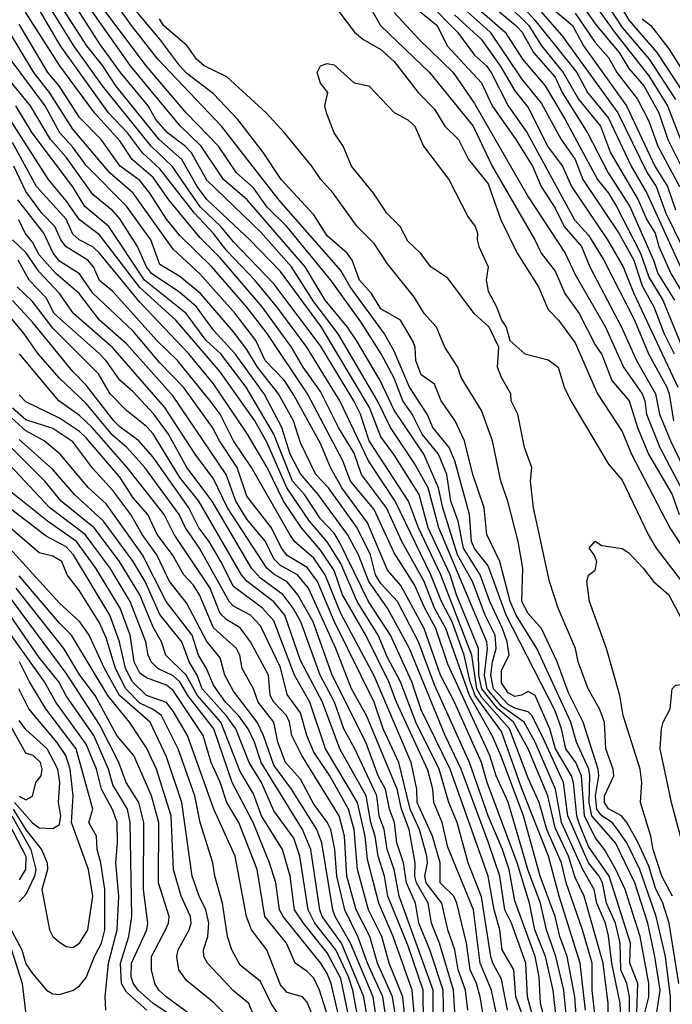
# Model space of a CAD drawing. Header units: metres. Extents: x -51132 to -49532, y -231222 to -229437.
# Tile 177 of 256: x -50226 to -50177, y -230761 to -230688. Entities that reach past the tile are written whole.
import ezdxf

# ---------------------------------------------------------------- set-up
doc = ezdxf.new("R2010")
doc.units = ezdxf.units.M
for name, color, linetype in [('CONTOUR_HALF', 8, 'Continuous'), ('CONTOUR_INDEX', 1, 'Continuous'), ('CONTOUR_INTER', 3, 'Continuous')]:
    doc.layers.add(name, color=color, linetype=linetype)

msp = doc.modelspace()

# ---------------------------------------------------------------- linework, layer by layer
at = {"layer": 'CONTOUR_HALF'}
for points, elevation in [([(-50188.756, -230684.759), (-50185.08, -230688.991), (-50180.898, -230694.759), (-50178.708, -230699.259), (-50178.031, -230700.259), (-50177.303, -230702.259), (-50176.094, -230704.759)], 64.5), ([(-50180.498, -230765.759), (-50180.718, -230761.259), (-50181.334, -230758.259), (-50181.58, -230756.211), (-50181.822, -230755.259), (-50182.459, -230753.759), (-50182.655, -230752.759), (-50183.51, -230751.259), (-50185.087, -230747.759), (-50185.535, -230745.259), (-50187.062, -230741.759), (-50187.888, -230740.259), (-50189.58, -230739.056), (-50190.654, -230737.759), (-50190.857, -230736.759), (-50190.625, -230734.759), (-50190.674, -230734.259), (-50194.255, -230725.759), (-50195.062, -230722.759), (-50196.08, -230720.94), (-50197.867, -230718.259), (-50198.836, -230716.259), (-50201.77, -230711.259), (-50203.58, -230708.89), (-50205.246, -230706.259), (-50207.58, -230703.656), (-50211.58, -230699.8), (-50212.714, -230697.759), (-50213.18, -230697.259), (-50214.515, -230696.259), (-50215.384, -230695.259), (-50215.949, -230694.259), (-50218.015, -230691.759), (-50219.58, -230689.601), (-50222.015, -230685.759)], 67.5), ([(-50179.496, -230762.759), (-50179.399, -230759.759), (-50180.002, -230758.259), (-50179.948, -230756.759), (-50181.55, -230751.759), (-50183.08, -230749.528), (-50183.803, -230747.759), (-50183.963, -230747.259), (-50184.192, -230744.759), (-50184.359, -230744.259), (-50185.544, -230742.259), (-50185.962, -230740.759), (-50187.067, -230738.259), (-50187.58, -230737.967), (-50188.08, -230738.239), (-50188.58, -230738.334), (-50189.08, -230738.065), (-50189.58, -230737.332), (-50189.58, -230736.373), (-50189.011, -230735.259), (-50189.15, -230734.259), (-50189.492, -230733.259), (-50190.444, -230731.259), (-50191.157, -230729.259), (-50192.405, -230727.259), (-50192.807, -230725.259), (-50193.365, -230723.759), (-50193.666, -230721.759), (-50194.274, -230720.259), (-50195.498, -230718.759), (-50196.257, -230717.259), (-50196.95, -230716.259), (-50197.58, -230714.586), (-50198.566, -230712.759), (-50200.08, -230710.364), (-50202.318, -230707.259), (-50205.598, -230703.259), (-50207.08, -230701.802), (-50208.08, -230700.361), (-50209.357, -230699.259), (-50210.706, -230697.259), (-50213.08, -230694.795), (-50216.08, -230691.293), (-50220.08, -230685.944)], 68.5), ([(-50192.58, -230685.865), (-50189.306, -230688.759), (-50188.002, -230690.759), (-50186.326, -230692.759), (-50184.832, -230695.259), (-50182.413, -230699.759), (-50181.58, -230700.758), (-50180.985, -230701.759), (-50179.198, -230705.259), (-50178.58, -230707.032), (-50177.531, -230708.759), (-50175.88, -230712.759)], 66.5), ([(-50190.58, -230685.231), (-50187.54, -230688.259), (-50186.581, -230689.759), (-50184.971, -230691.759), (-50183.83, -230693.759), (-50182.19, -230695.759), (-50181.443, -230697.759), (-50179.381, -230701.259), (-50178.738, -230702.759), (-50178.116, -230703.759), (-50177.83, -230704.759), (-50176.943, -230706.759), (-50176.034, -230708.259)], 65.5), ([(-50182.907, -230686.259), (-50181.152, -230688.759), (-50178.58, -230692.008), (-50177.181, -230694.259), (-50176.015, -230697.259)], 62.5), ([(-50180.987, -230686.259), (-50180.08, -230687.843), (-50177.982, -230690.259), (-50176.01, -230693.259)], 61.5), ([(-50183.703, -230766.259), (-50184.096, -230760.759), (-50184.683, -230757.759), (-50185.226, -230756.259), (-50185.577, -230754.759), (-50186.692, -230751.759), (-50187.929, -230747.259), (-50189.63, -230742.759), (-50190.268, -230741.259), (-50191.967, -230738.259), (-50193.725, -230733.259), (-50194.59, -230731.759), (-50195.355, -230729.759), (-50197.012, -230726.759), (-50198.173, -230724.259), (-50200.028, -230721.759), (-50200.58, -230720.188), (-50201.736, -230718.259), (-50203.08, -230715.577), (-50204.378, -230713.759), (-50205.264, -230712.259), (-50207.436, -230709.259), (-50210.58, -230705.596), (-50212.08, -230704.105), (-50214.402, -230701.259), (-50215.58, -230699.595), (-50217.144, -230698.259), (-50218.08, -230696.859), (-50219.961, -230694.759), (-50222.551, -230691.259), (-50225.106, -230687.259)], 65.5), ([(-50182.074, -230766.759), (-50182.798, -230760.259), (-50182.801, -230758.259), (-50183.527, -230755.759), (-50184.747, -230752.259), (-50185.09, -230750.759), (-50186.196, -230748.259), (-50186.759, -230746.259), (-50187.58, -230744.441), (-50188.979, -230740.759), (-50191.08, -230738.383), (-50191.408, -230737.759), (-50191.79, -230735.259), (-50194.11, -230729.259), (-50195.765, -230725.759), (-50196.525, -230723.759), (-50199.45, -230719.259), (-50200.099, -230717.259), (-50200.607, -230716.259), (-50203.08, -230712.165), (-50206.58, -230707.526), (-50209.58, -230704.409), (-50210.527, -230703.259), (-50212.08, -230701.798), (-50214.16, -230698.759), (-50215.741, -230697.259), (-50219.365, -230692.759), (-50221.496, -230689.759), (-50223.36, -230686.759)], 66.5), ([(-50178.097, -230762.759), (-50177.719, -230760.259), (-50178.12, -230757.759), (-50178.654, -230755.259), (-50179.617, -230752.259), (-50181.069, -230749.259), (-50182.831, -230747.259), (-50183.042, -230746.259), (-50182.979, -230744.259), (-50183.066, -230743.759), (-50183.968, -230741.759), (-50184.392, -230740.259), (-50186.949, -230734.759), (-50188.493, -230732.259), (-50188.936, -230731.259), (-50189.697, -230728.259), (-50190.66, -230726.259), (-50190.864, -230724.259), (-50191.716, -230721.759), (-50192.347, -230719.259), (-50193.042, -230717.759), (-50194.083, -230716.259), (-50194.58, -230715.017), (-50195.58, -230714.325), (-50195.983, -230713.259), (-50196.025, -230712.259), (-50196.223, -230711.759), (-50197.123, -230710.259), (-50198.58, -230709.396), (-50199.29, -230708.259), (-50200.166, -230707.259), (-50200.724, -230705.759), (-50201.11, -230705.259), (-50202.58, -230703.947), (-50203.58, -230702.392), (-50206.014, -230699.759), (-50207.351, -230697.759), (-50209.264, -230695.259), (-50211.08, -230693.353), (-50213.08, -230691.804), (-50213.593, -230691.259), (-50215.085, -230689.259), (-50217.206, -230686.759)], 69.5), ([(-50199.447, -230686.759), (-50198.613, -230688.259), (-50194.953, -230691.759), (-50191.684, -230695.759), (-50190.275, -230698.759), (-50187.083, -230704.259), (-50186.611, -230705.259), (-50185.58, -230706.588), (-50184.839, -230708.259), (-50183.768, -230709.759), (-50182.58, -230712.079), (-50182.08, -230712.807), (-50181.331, -230714.759), (-50180.044, -230716.259), (-50179.43, -230718.259), (-50178.6, -230720.259), (-50176.828, -230723.259), (-50176.313, -230724.759)], 69.5), ([(-50196.226, -230686.759), (-50194.39, -230688.259), (-50193.632, -230689.759), (-50191.08, -230692.525), (-50190.262, -230694.259), (-50188.499, -230696.759), (-50187.267, -230698.759), (-50186.611, -230700.259), (-50185.58, -230701.882), (-50184.892, -230703.259), (-50183.605, -230704.759), (-50182.981, -230706.259), (-50180.619, -230710.759), (-50179.499, -230713.259), (-50178.08, -230715.753), (-50177.774, -230717.259), (-50176.971, -230719.259), (-50175.268, -230722.759)], 68.5), ([(-50184.08, -230687.33), (-50182.58, -230689.518), (-50181.58, -230690.644), (-50180.965, -230691.759), (-50179.423, -230693.759), (-50178.58, -230695.39), (-50177.897, -230697.259), (-50176.289, -230700.259)], 63.5), ([(-50193.08, -230687.451), (-50191.098, -230689.259), (-50189.674, -230691.259), (-50188.58, -230693.126), (-50187.58, -230694.361), (-50186.08, -230697.338), (-50185.022, -230698.759), (-50184.347, -230700.259), (-50181.663, -230704.259), (-50180.505, -230706.259), (-50179.699, -230708.259), (-50176.422, -230715.259)], 67.5), ([(-50185.118, -230765.759), (-50185.73, -230760.259), (-50186.301, -230757.759), (-50187.076, -230755.759), (-50187.492, -230753.759), (-50188.408, -230750.759), (-50190.647, -230744.759), (-50191.074, -230743.259), (-50193.089, -230738.759), (-50194.12, -230736.759), (-50195.35, -230733.259), (-50197.08, -230730.053), (-50198.08, -230728.916), (-50199.58, -230725.37), (-50201.498, -230722.759), (-50202.353, -230721.259), (-50203.08, -230719.45), (-50205.08, -230715.848), (-50205.778, -230714.759), (-50207.207, -230713.259), (-50207.923, -230711.759), (-50209.459, -230709.759), (-50212.08, -230706.804), (-50214.08, -230704.939), (-50217.08, -230700.761), (-50218.814, -230699.259), (-50221.58, -230695.984), (-50223.322, -230693.259), (-50224.493, -230691.759), (-50226.598, -230688.259)], 64.5), ([(-50176.326, -230759.759), (-50177.056, -230755.259), (-50177.532, -230753.759), (-50178.08, -230752.647), (-50178.58, -230751.012), (-50179.371, -230749.259), (-50180.223, -230747.759), (-50180.613, -230747.259), (-50181.58, -230746.737), (-50181.897, -230746.259), (-50181.892, -230745.759), (-50181.196, -230744.259), (-50181.245, -230743.759), (-50181.798, -230742.259), (-50181.89, -230740.259), (-50182.249, -230739.259), (-50183.099, -230737.759), (-50183.847, -230735.759), (-50184.049, -230734.759), (-50185.356, -230731.759), (-50185.987, -230729.759), (-50187.18, -230724.259), (-50187.406, -230722.259), (-50187.301, -230721.259), (-50187.863, -230719.759), (-50188.345, -230717.259), (-50188.864, -230716.259), (-50188.879, -230715.759), (-50189.58, -230714.524), (-50189.863, -230713.759), (-50189.784, -230712.259), (-50190.5, -230710.759), (-50191.608, -230709.759), (-50193.58, -230707.109), (-50194.855, -230706.259), (-50195.625, -230705.259), (-50196.58, -230704.355), (-50197.15, -230703.259), (-50198.131, -230702.259), (-50199.138, -230700.759), (-50200.763, -230698.759), (-50201.385, -230697.259), (-50202.077, -230696.259), (-50202.652, -230694.759), (-50202.772, -230694.259), (-50202.541, -230693.259), (-50203.08, -230692.561), (-50203.334, -230691.759), (-50203.087, -230691.259), (-50202.58, -230691.097), (-50202.08, -230691.187), (-50200.58, -230692.531), (-50199.482, -230692.759), (-50197.58, -230694.754), (-50196.58, -230695.287), (-50196.038, -230695.759), (-50195.402, -230697.259), (-50193.51, -230699.759), (-50192.08, -230702.499), (-50191.539, -230703.259), (-50191.368, -230703.759), (-50191.404, -230704.259), (-50191.274, -230704.759), (-50190.58, -230706.259), (-50190.733, -230707.259), (-50190.58, -230708.085), (-50189.945, -230709.259), (-50189.587, -230710.259), (-50189.217, -230710.759), (-50188.945, -230711.759), (-50187.833, -230712.759), (-50186.08, -230713.209), (-50185.335, -230713.759), (-50184.899, -230715.259), (-50184.39, -230716.259), (-50181.58, -230720.999), (-50180.58, -230722.184), (-50178.635, -230726.259), (-50178.038, -230727.259), (-50174.196, -230732.259)], 70.5), ([(-50186.681, -230764.259), (-50187.625, -230760.759), (-50187.76, -230758.259), (-50188.828, -230755.259), (-50189.331, -230754.259), (-50189.704, -230751.759), (-50190.542, -230749.259), (-50192.582, -230743.759), (-50193.778, -230741.259), (-50196.436, -230734.759), (-50198.076, -230731.759), (-50199.471, -230729.759), (-50200.25, -230727.759), (-50201.081, -230726.259), (-50203.255, -230723.259), (-50204.58, -230721.724), (-50205.359, -230720.259), (-50205.971, -230718.259), (-50207.296, -230715.759), (-50209.457, -230712.759), (-50211.08, -230710.998), (-50212.344, -230709.259), (-50213.58, -230708.189), (-50215.713, -230706.759), (-50216.066, -230706.259), (-50216.744, -230704.759), (-50218.08, -230702.695), (-50218.58, -230702.095), (-50220.08, -230700.876), (-50222.08, -230698.071), (-50223.249, -230696.759), (-50224.746, -230694.259), (-50226.781, -230691.759)], 63.5), ([(-50189.129, -230761.759), (-50189.58, -230759.436), (-50190.235, -230758.259), (-50190.376, -230757.759), (-50191.08, -230753.302), (-50192.053, -230750.759), (-50192.887, -230747.759), (-50193.52, -230746.259), (-50194.235, -230743.759), (-50195.962, -230740.259), (-50197.122, -230737.259), (-50198.08, -230735.425), (-50198.772, -230733.759), (-50200.363, -230731.259), (-50201.58, -230728.418), (-50202.58, -230726.791), (-50203.903, -230725.259), (-50205.61, -230722.759), (-50207.08, -230719.405), (-50207.991, -230717.759), (-50210.58, -230714.107), (-50213.882, -230710.259), (-50216.58, -230707.798), (-50219.58, -230703.89), (-50221.078, -230702.759), (-50222.08, -230701.331), (-50223.403, -230699.759), (-50226.568, -230694.759)], 62.5), ([(-50190.663, -230763.759), (-50191.158, -230760.759), (-50191.442, -230759.759), (-50191.921, -230758.759), (-50192.182, -230756.759), (-50192.908, -230753.759), (-50193.143, -230753.259), (-50194.146, -230752.259), (-50194.157, -230750.759), (-50194.731, -230748.759), (-50195.879, -230746.259), (-50195.886, -230745.259), (-50196.312, -230743.259), (-50199.08, -230736.805), (-50201.58, -230732.151), (-50202.74, -230729.259), (-50203.58, -230728.018), (-50205.025, -230726.759), (-50205.387, -230726.259), (-50208.24, -230721.259), (-50209.581, -230719.259), (-50210.575, -230717.259), (-50211.321, -230716.259), (-50213.752, -230713.259), (-50215.298, -230711.759), (-50218.58, -230708.112), (-50219.58, -230707.284), (-50220.035, -230706.259), (-50220.455, -230705.759), (-50222.08, -230704.783), (-50222.48, -230704.259), (-50222.928, -230703.259), (-50223.889, -230702.259), (-50225.08, -230700.648), (-50225.983, -230698.759)], 61.5), ([(-50193.046, -230762.259), (-50193.166, -230760.259), (-50194.198, -230756.759), (-50194.81, -230755.259), (-50195.044, -230753.759), (-50195.921, -230752.259), (-50196.049, -230751.759), (-50196.02, -230750.759), (-50196.48, -230748.259), (-50197.051, -230746.759), (-50197.372, -230745.259), (-50199.652, -230739.759), (-50200.778, -230737.759), (-50201.935, -230734.759), (-50203.996, -230730.259), (-50204.793, -230729.259), (-50206.08, -230728.563), (-50206.58, -230728.069), (-50207.204, -230726.759), (-50208.58, -230725.113), (-50209.42, -230723.759), (-50210.143, -230721.759), (-50214.08, -230715.925), (-50217.58, -230712.017), (-50219.58, -230710.246), (-50221.113, -230708.259), (-50222.849, -230706.759), (-50224.08, -230705.38), (-50224.58, -230704.428), (-50225.137, -230703.759), (-50225.609, -230702.759)], 60.5), ([(-50194.67, -230762.759), (-50194.669, -230760.259), (-50197.209, -230753.259), (-50197.586, -230751.259), (-50198.113, -230749.759), (-50198.334, -230748.259), (-50198.702, -230747.259), (-50198.889, -230745.759), (-50200.515, -230742.259), (-50201.352, -230740.759), (-50202.048, -230738.759), (-50203.106, -230736.759), (-50204.566, -230732.759), (-50205.137, -230731.759), (-50205.881, -230730.759), (-50207.58, -230729.502), (-50208.232, -230728.759), (-50211.171, -230723.759), (-50213.064, -230721.259), (-50214.424, -230718.759), (-50215.52, -230717.259), (-50217.08, -230715.592), (-50218.08, -230714.725), (-50219.08, -230713.284), (-50219.58, -230712.761), (-50222.977, -230709.759), (-50223.58, -230708.585), (-50224.848, -230707.259), (-50225.662, -230705.759)], 59.5), ([(-50195.897, -230764.259), (-50196.245, -230760.259), (-50197.671, -230756.259), (-50198.739, -230753.759), (-50199.58, -230750.505), (-50199.753, -230748.759), (-50200.319, -230746.259), (-50202.726, -230742.259), (-50203.876, -230738.759), (-50205.024, -230736.759), (-50206.58, -230732.685), (-50207.407, -230731.759), (-50209.58, -230730.134), (-50210.524, -230728.259), (-50211.401, -230726.759), (-50212.173, -230725.759), (-50212.915, -230724.259), (-50215.58, -230720.468), (-50216.658, -230719.259), (-50218.08, -230718.221), (-50218.514, -230717.759), (-50220.58, -230715.095), (-50221.58, -230714.083), (-50224.58, -230710.394), (-50226.08, -230708.768)], 58.5), ([(-50197.251, -230763.759), (-50197.707, -230760.759), (-50198.826, -230758.259), (-50199.416, -230756.259), (-50200.422, -230754.259), (-50201.126, -230751.759), (-50201.308, -230748.759), (-50201.705, -230747.259), (-50204.493, -230742.759), (-50205.227, -230741.259), (-50205.402, -230740.259), (-50205.616, -230739.759), (-50206.56, -230738.759), (-50206.839, -230738.259), (-50206.968, -230736.759), (-50208.326, -230734.259), (-50209.08, -230733.217), (-50210.08, -230732.62), (-50210.58, -230732.142), (-50211.334, -230730.259), (-50214.002, -230726.259), (-50214.762, -230724.759), (-50217.533, -230721.259), (-50220.139, -230718.259), (-50221.08, -230717.373), (-50222.629, -230716.259), (-50225.554, -230712.759)], 57.5), ([(-50198.276, -230766.759), (-50199.158, -230760.759), (-50200.852, -230756.759), (-50202.004, -230754.759), (-50202.174, -230754.259), (-50202.997, -230749.259), (-50203.358, -230748.259), (-50205.246, -230745.259), (-50206.58, -230743.467), (-50207.339, -230741.259), (-50207.826, -230740.259), (-50209.58, -230737.945), (-50210.225, -230736.759), (-50210.58, -230735.446), (-50211.58, -230734.227), (-50213.08, -230731.342), (-50214.361, -230729.759), (-50215.317, -230727.759), (-50216.402, -230726.259), (-50217.247, -230724.759), (-50218.58, -230722.96), (-50220.08, -230721.326), (-50221.58, -230719.327), (-50223.08, -230718.343), (-50225.08, -230717.677), (-50226.08, -230716.811)], 56.5), ([(-50199.585, -230766.259), (-50200.681, -230760.259), (-50200.993, -230759.259), (-50201.935, -230757.259), (-50203.501, -230755.259), (-50204.018, -230754.259), (-50204.622, -230750.259), (-50205.08, -230748.913), (-50206.58, -230746.872), (-50207.497, -230744.759), (-50208.409, -230743.259), (-50209.416, -230740.759), (-50210.123, -230739.759), (-50211.914, -230737.759), (-50212.297, -230736.759), (-50212.894, -230735.759), (-50213.448, -230734.259), (-50215.08, -230732.228), (-50216.189, -230729.759), (-50217.078, -230728.259), (-50219.277, -230725.259), (-50221.463, -230723.259), (-50223.08, -230721.386), (-50225.58, -230719.162)], 55.5), ([(-50200.906, -230765.759), (-50202.295, -230759.759), (-50202.58, -230759.012), (-50203.08, -230758.23), (-50205.866, -230754.759), (-50206.149, -230754.259), (-50206.433, -230752.259), (-50206.901, -230750.759), (-50208.12, -230747.759), (-50209.685, -230744.759), (-50211.062, -230740.759), (-50213.003, -230738.259), (-50213.58, -230737.258), (-50214.08, -230736.792), (-50215.221, -230736.259), (-50215.721, -230735.759), (-50215.958, -230735.259), (-50216.124, -230734.259), (-50217.3, -230731.259), (-50218.802, -230728.759), (-50220.659, -230726.259), (-50223.293, -230724.259), (-50227.082, -230720.259)], 54.5), ([(-50203.629, -230762.259), (-50204.08, -230761.156), (-50204.438, -230760.759), (-50205.58, -230760.433), (-50206.08, -230759.877), (-50207.087, -230757.259), (-50208.237, -230755.759), (-50208.616, -230754.759), (-50209.447, -230750.259), (-50211.041, -230746.759), (-50213.018, -230741.259), (-50214.08, -230739.435), (-50214.58, -230738.802), (-50216.08, -230738.267), (-50217.118, -230737.259), (-50217.639, -230736.259), (-50218.082, -230734.259), (-50218.804, -230732.259), (-50221.526, -230727.759), (-50222.08, -230727.173), (-50223.58, -230726.374), (-50226.985, -230723.759)], 53.5), ([(-50207.227, -230764.259), (-50208.45, -230761.259), (-50209.58, -230760.316), (-50211.512, -230758.259), (-50211.808, -230757.759), (-50211.83, -230757.259), (-50211.506, -230756.259), (-50211.415, -230755.259), (-50211.651, -230754.259), (-50212.152, -230753.259), (-50212.663, -230751.759), (-50213.429, -230746.259), (-50214.58, -230742.855), (-50215.805, -230740.259), (-50218.089, -230738.259), (-50219.21, -230736.259), (-50220.366, -230733.759), (-50221.064, -230732.759), (-50222.58, -230731.375), (-50226.298, -230727.259)], 52.5), ([(-50210.532, -230763.759), (-50214.609, -230760.759), (-50215.156, -230760.259), (-50215.46, -230759.759), (-50215.71, -230758.759), (-50215.713, -230757.759), (-50214.648, -230755.759), (-50214.433, -230755.259), (-50214.398, -230754.759), (-50215.181, -230752.259), (-50215.159, -230747.759), (-50215.709, -230745.759), (-50217.034, -230742.759), (-50218.295, -230741.259), (-50219.906, -230738.259), (-50221.057, -230736.759), (-50222.247, -230734.759), (-50225.809, -230730.259)], 51.5), ([(-50216.051, -230761.759), (-50217.58, -230760.418), (-50217.937, -230759.759), (-50218.02, -230758.259), (-50217.408, -230756.259), (-50217.18, -230754.759), (-50217.295, -230747.759), (-50217.504, -230746.759), (-50218.58, -230744.929), (-50218.904, -230743.759), (-50220.006, -230741.259), (-50222.08, -230738.302), (-50222.613, -230737.259), (-50224.08, -230735.44), (-50227.08, -230731.136)], 50.5), ([(-50226.461, -230755.259), (-50225.384, -230757.259), (-50225.08, -230758.301), (-50224.58, -230759.014), (-50223.554, -230760.259), (-50223.08, -230760.541), (-50222.58, -230760.576), (-50221.523, -230760.259), (-50221.08, -230759.942), (-50220.58, -230759.317), (-50219.972, -230757.759), (-50219.435, -230756.759), (-50219.187, -230755.759), (-50219.177, -230752.759), (-50219.484, -230750.759), (-50219.759, -230749.759), (-50219.811, -230748.759), (-50220.379, -230747.759), (-50220.074, -230746.759), (-50221.324, -230742.259), (-50223.587, -230739.259), (-50224.804, -230737.259), (-50225.555, -230735.759)], 49.5), ([(-50174.035, -230762.759), (-50174.333, -230761.259), (-50174.194, -230759.759), (-50174.238, -230757.259), (-50174.591, -230753.759), (-50176.219, -230748.759), (-50176.892, -230746.259), (-50177.742, -230742.259), (-50177.639, -230740.759), (-50177.513, -230740.259), (-50176.986, -230739.259), (-50176.825, -230737.759), (-50176.58, -230737.489), (-50176.08, -230737.449), (-50174.58, -230738.476), (-50173.062, -230739.759), (-50169.037, -230742.259), (-50164.58, -230746.557), (-50163.58, -230747.272), (-50160.08, -230750.476), (-50156.58, -230753.091), (-50153.132, -230756.259), (-50151.08, -230757.397), (-50146.08, -230761.359)], 71.5), ([(-50225.925, -230746.259), (-50224.58, -230747.781), (-50224.08, -230748.134), (-50223.08, -230748.203), (-50222.58, -230747.902), (-50222.48, -230747.259), (-50222.646, -230746.259), (-50222.56, -230744.759), (-50222.689, -230743.759), (-50223.485, -230742.259), (-50225.08, -230740.803), (-50225.58, -230740.133)], 48.5), ([(-50226.138, -230747.259), (-50224.708, -230749.759), (-50224.342, -230751.259), (-50224.427, -230751.759), (-50225.08, -230753.133), (-50225.58, -230753.669)], 49.5)]:
    msp.add_lwpolyline(points, dxfattribs=dict(at, elevation=elevation))
at = {"layer": 'CONTOUR_INDEX'}
for points, elevation in [([(-50189.862, -230684.759), (-50187.08, -230687.853), (-50183.943, -230691.759), (-50183.144, -230693.259), (-50181.58, -230695.177), (-50179.889, -230698.759), (-50178.733, -230700.759), (-50175.988, -230706.759)], 65), ([(-50202.407, -230686.259), (-50200.546, -230688.759), (-50199.94, -230689.259), (-50198.58, -230690.04), (-50197.58, -230690.936), (-50195.786, -230693.259), (-50194.58, -230694.494), (-50193.801, -230695.759), (-50192.791, -230696.759), (-50192.043, -230698.259), (-50190.58, -230700.08), (-50189.633, -230702.759), (-50188.407, -230705.259), (-50186.819, -230707.759), (-50186.08, -230709.458), (-50185.314, -230710.259), (-50184.08, -230711.95), (-50182.407, -230715.759), (-50180.58, -230718.562), (-50179.866, -230720.259), (-50177.012, -230725.759), (-50175.701, -230727.759)], 70), ([(-50184.401, -230765.759), (-50184.921, -230760.259), (-50185.513, -230757.759), (-50186.217, -230755.759), (-50186.672, -230753.759), (-50187.58, -230751.325), (-50189.08, -230746.229), (-50189.967, -230744.259), (-50190.44, -230742.759), (-50193.58, -230735.923), (-50194.469, -230733.259), (-50195.308, -230731.759), (-50196.08, -230729.998), (-50197.58, -230727.617), (-50199.08, -230724.375), (-50200.856, -230722.259), (-50201.413, -230720.759), (-50204.051, -230715.759), (-50207.08, -230711.232), (-50208.58, -230709.267), (-50211.209, -230706.259), (-50213.58, -230703.927), (-50214.58, -230702.708), (-50215.825, -230700.759), (-50216.58, -230699.833), (-50218.043, -230698.759), (-50219.468, -230696.759), (-50221.08, -230695.109), (-50222.605, -230692.759), (-50223.432, -230691.759), (-50225.58, -230688.149)], 65), ([(-50176.89, -230767.759), (-50176.957, -230760.759), (-50177.34, -230757.759), (-50178.036, -230754.759), (-50179.246, -230751.259), (-50180.225, -230749.259), (-50180.912, -230748.259), (-50181.304, -230747.759), (-50182.08, -230747.248), (-50182.461, -230746.759), (-50182.551, -230745.759), (-50182.303, -230744.259), (-50182.363, -230743.759), (-50183.477, -230740.259), (-50184.58, -230738.07), (-50185.42, -230735.759), (-50186.588, -230733.259), (-50187.58, -230732.158), (-50188.052, -230731.259), (-50187.978, -230728.759), (-50188.343, -230726.759), (-50189.093, -230723.759), (-50189.632, -230722.259), (-50190.257, -230719.259), (-50191.08, -230716.995), (-50192.58, -230714.529), (-50192.836, -230713.759), (-50193.798, -230712.259), (-50194.43, -230710.759), (-50195.347, -230709.759), (-50196.08, -230708.562), (-50198.08, -230706.042), (-50199.08, -230704.53), (-50200.351, -230703.259), (-50202.137, -230700.759), (-50203.062, -230699.759), (-50203.731, -230698.759), (-50205.781, -230696.259), (-50207.148, -230694.759), (-50210.08, -230692.072), (-50211.779, -230691.259), (-50212.333, -230690.759), (-50213.049, -230689.759), (-50214.8, -230688.259), (-50215.118, -230687.759)], 70), ([(-50193.888, -230762.759), (-50193.934, -230760.259), (-50194.918, -230757.259), (-50195.749, -230755.259), (-50196.008, -230753.759), (-50196.664, -230752.259), (-50196.902, -230750.759), (-50197.4, -230749.259), (-50197.568, -230747.759), (-50197.944, -230746.759), (-50198.237, -230745.259), (-50198.771, -230744.259), (-50199.712, -230741.759), (-50202.206, -230736.759), (-50203.629, -230732.759), (-50204.769, -230730.759), (-50205.58, -230729.786), (-50206.58, -230729.215), (-50207.1, -230728.759), (-50210.027, -230724.259), (-50211.08, -230722.101), (-50212.442, -230720.259), (-50214.707, -230716.759), (-50218.58, -230712.312), (-50221.521, -230709.759), (-50222.583, -230708.259), (-50224.08, -230706.634), (-50225.08, -230705.207), (-50226.079, -230704.259)], 60), ([(-50200.344, -230765.259), (-50201.58, -230759.388), (-50202.58, -230757.476), (-50204.363, -230755.259), (-50205.022, -230754.259), (-50205.36, -230751.759), (-50205.917, -230749.759), (-50207.489, -230747.259), (-50208.08, -230745.62), (-50209.08, -230743.942), (-50210.53, -230740.259), (-50212.28, -230738.259), (-50213.117, -230736.759), (-50214.626, -230735.259), (-50214.948, -230734.259), (-50215.58, -230733.16), (-50216.583, -230730.759), (-50218.09, -230728.259), (-50219.987, -230725.759), (-50222.44, -230723.759), (-50223.68, -230722.259), (-50226.187, -230719.759)], 55), ([(-50219.121, -230761.759), (-50219.153, -230760.759), (-50218.924, -230758.259), (-50218.279, -230755.759), (-50218.136, -230753.259), (-50218.379, -230750.759), (-50218.234, -230749.259), (-50218.275, -230747.759), (-50218.58, -230746.821), (-50219.443, -230745.259), (-50219.799, -230743.759), (-50220.58, -230741.9), (-50222.847, -230738.759), (-50223.699, -230737.259), (-50227.988, -230731.259)], 50), ([(-50226.645, -230747.259), (-50225.082, -230750.259), (-50225.111, -230751.259), (-50225.58, -230752.021)], 50), ([(-50226.165, -230757.259), (-50225.365, -230759.759), (-50225.08, -230762.088)], 50)]:
    msp.add_lwpolyline(points, dxfattribs=dict(at, elevation=elevation))
at = {"layer": 'CONTOUR_INTER'}
for points, elevation in [([(-50181.592, -230763.759), (-50181.618, -230761.259), (-50181.98, -230758.259), (-50183.406, -230753.259), (-50184.08, -230751.844), (-50184.575, -230750.259), (-50185.58, -230748.139), (-50186.112, -230745.759), (-50187.595, -230742.259), (-50188.672, -230740.259), (-50189.851, -230739.259), (-50191.05, -230737.759), (-50191.256, -230736.759), (-50191.287, -230734.759), (-50192.933, -230730.759), (-50193.415, -230729.259), (-50195.04, -230725.759), (-50195.73, -230723.259), (-50197.58, -230720.302), (-50198.58, -230718.949), (-50199.427, -230716.759), (-50203.023, -230710.759), (-50206.08, -230706.612), (-50208.358, -230704.259), (-50211.58, -230701.249), (-50212.3, -230700.259), (-50213.43, -230698.259), (-50215.144, -230696.759), (-50218.357, -230692.759), (-50219.344, -230691.259), (-50220.536, -230689.759), (-50223.08, -230685.804)], 67), ([(-50192.08, -230685.251), (-50188.508, -230688.259), (-50188.035, -230688.759), (-50187.19, -230690.259), (-50185.58, -230692.105), (-50185.057, -230693.259), (-50183.162, -230696.259), (-50181.606, -230699.259), (-50179.999, -230701.759), (-50178.23, -230705.759), (-50177.897, -230706.759), (-50176.667, -230708.759)], 66), ([(-50182.297, -230685.759), (-50180.58, -230688.402), (-50178.557, -230690.759), (-50176.58, -230693.765)], 62), ([(-50180.017, -230762.759), (-50180.028, -230760.759), (-50180.227, -230759.759), (-50180.657, -230758.759), (-50180.711, -230756.759), (-50181.071, -230755.259), (-50181.732, -230753.759), (-50182.039, -230752.259), (-50182.277, -230751.759), (-50183.08, -230750.759), (-50184.628, -230747.259), (-50184.957, -230744.759), (-50186.58, -230741.189), (-50187.322, -230739.759), (-50187.58, -230739.477), (-50188.58, -230739.217), (-50189.08, -230738.945), (-50190.17, -230737.759), (-50190.384, -230736.759), (-50190.258, -230735.759), (-50189.968, -230734.759), (-50190.052, -230733.759), (-50190.796, -230732.259), (-50191.752, -230729.759), (-50192.862, -230727.759), (-50193.945, -230724.259), (-50194.273, -230722.759), (-50195.374, -230720.259), (-50197.58, -230716.978), (-50198.624, -230714.759), (-50200.408, -230711.759), (-50201.076, -230710.759), (-50202.737, -230708.759), (-50204.236, -230706.259), (-50208.555, -230701.259), (-50210.339, -230699.759), (-50212.002, -230697.259), (-50213.58, -230695.71), (-50217.268, -230691.259), (-50220.58, -230686.556)], 68), ([(-50178.961, -230762.259), (-50178.581, -230760.759), (-50178.576, -230759.759), (-50179.215, -230756.259), (-50180.334, -230752.759), (-50181.04, -230751.259), (-50181.89, -230749.759), (-50182.58, -230748.87), (-50183.391, -230747.259), (-50183.615, -230744.259), (-50184.039, -230743.259), (-50184.763, -230742.259), (-50185.088, -230740.759), (-50185.58, -230739.413), (-50189.238, -230732.259), (-50190.58, -230728.585), (-50191.58, -230727.284), (-50191.819, -230726.759), (-50191.967, -230724.759), (-50193.05, -230720.759), (-50193.481, -230719.759), (-50194.703, -230718.259), (-50195.131, -230717.259), (-50196.444, -230715.259), (-50197.58, -230712.575), (-50198.321, -230711.259), (-50200.884, -230707.759), (-50201.58, -230706.529), (-50206.188, -230701.259), (-50210.475, -230695.759), (-50215.239, -230690.759), (-50217.203, -230688.259), (-50218.58, -230686.256)], 69), ([(-50195.08, -230686.507), (-50192.872, -230688.759), (-50191.58, -230690.456), (-50190.704, -230691.259), (-50190.357, -230691.759), (-50189.084, -230694.259), (-50187.663, -230696.259), (-50184.117, -230702.759), (-50183.08, -230703.901), (-50181.927, -230705.759), (-50179.64, -230710.259), (-50178.604, -230712.759), (-50177.235, -230715.259), (-50177.05, -230715.759), (-50176.747, -230717.759)], 68), ([(-50193.08, -230686.367), (-50190.42, -230688.759), (-50188.08, -230692.224), (-50186.58, -230694.074), (-50185.113, -230696.759), (-50184.08, -230698.253), (-50183.514, -230699.759), (-50180.822, -230703.759), (-50179.705, -230705.759), (-50179.08, -230707.684), (-50178.216, -230709.259), (-50177.441, -230711.259), (-50176.688, -230712.759)], 67), ([(-50183.295, -230761.759), (-50183.709, -230758.259), (-50185.269, -230753.259), (-50186.07, -230750.259), (-50188.08, -230745.163), (-50189.58, -230740.944), (-50191.549, -230738.259), (-50191.926, -230737.259), (-50192.354, -230735.259), (-50193.269, -230732.759), (-50194.051, -230731.259), (-50194.841, -230729.259), (-50197.503, -230723.759), (-50199.496, -230720.759), (-50201.637, -230716.259), (-50204.1, -230712.259), (-50206.343, -230709.259), (-50207.988, -230707.259), (-50210.08, -230705.07), (-50211.08, -230703.77), (-50212.501, -230702.259), (-50215.08, -230698.939), (-50216.369, -230697.759), (-50217.487, -230696.259), (-50218.907, -230694.759), (-50222.499, -230689.759), (-50224.08, -230687.065)], 66), ([(-50197.58, -230687.286), (-50195.758, -230689.259), (-50193.191, -230691.759), (-50191.58, -230694.067), (-50187.58, -230701.053), (-50184.82, -230705.259), (-50184.08, -230706.834), (-50181.814, -230710.759), (-50180.475, -230713.759), (-50179.072, -230715.759), (-50178.874, -230716.259), (-50178.752, -230717.259), (-50177.764, -230719.759), (-50175.08, -230724.849)], 69), ([(-50186.034, -230686.759), (-50184.285, -230688.259), (-50183.454, -230689.759), (-50180.242, -230694.259), (-50178.121, -230698.759), (-50177.179, -230700.259), (-50176.58, -230702.02)], 64), ([(-50183.55, -230686.759), (-50182.479, -230688.259), (-50180.8, -230690.259), (-50180.08, -230691.462), (-50178.941, -230692.759), (-50177.835, -230694.759), (-50177.171, -230696.759), (-50175.58, -230699.904)], 63), ([(-50179.08, -230687.751), (-50178.422, -230688.259), (-50177.08, -230689.99), (-50175.347, -230692.759)], 61), ([(-50185.991, -230763.759), (-50186.675, -230761.259), (-50186.776, -230759.259), (-50187.055, -230757.759), (-50188.58, -230753.608), (-50188.993, -230751.259), (-50189.493, -230749.759), (-50190.578, -230747.259), (-50191.97, -230743.259), (-50194.58, -230737.476), (-50195.783, -230734.259), (-50197.349, -230731.259), (-50198.58, -230729.907), (-50198.975, -230729.259), (-50199.363, -230727.759), (-50200.359, -230725.759), (-50202.502, -230722.759), (-50203.443, -230721.759), (-50204.58, -230719.407), (-50205.11, -230717.759), (-50206.234, -230715.759), (-50207.803, -230713.759), (-50208.58, -230712.427), (-50209.58, -230711.109), (-50212.043, -230708.259), (-50213.58, -230706.99), (-50215.08, -230706.085), (-50215.743, -230704.259), (-50217.58, -230701.75), (-50220.58, -230698.713), (-50221.58, -230697.324), (-50222.545, -230696.259), (-50223.653, -230694.259), (-50227.364, -230689.259)], 64), ([(-50187.796, -230762.759), (-50188.496, -230760.759), (-50188.66, -230758.759), (-50189.524, -230757.259), (-50189.689, -230755.759), (-50190.129, -230754.259), (-50190.578, -230751.759), (-50193.419, -230743.759), (-50195.58, -230739.332), (-50196.27, -230737.259), (-50197.86, -230733.759), (-50199.515, -230731.259), (-50201.696, -230726.759), (-50202.08, -230726.15), (-50203.08, -230725.091), (-50204.276, -230723.259), (-50205.168, -230722.259), (-50206.569, -230718.759), (-50208.629, -230715.259), (-50210.531, -230712.759), (-50211.613, -230711.759), (-50213.123, -230709.759), (-50216.224, -230707.259), (-50218.885, -230703.259), (-50220.673, -230701.759), (-50221.58, -230700.303), (-50224.606, -230696.259), (-50225.835, -230694.259)], 63), ([(-50189.805, -230762.759), (-50190.322, -230760.259), (-50191.176, -230758.259), (-50191.659, -230754.259), (-50193.58, -230749.594), (-50194.017, -230747.759), (-50194.634, -230746.259), (-50194.699, -230745.259), (-50195.08, -230743.843), (-50197.422, -230738.759), (-50197.989, -230737.259), (-50199.695, -230733.759), (-50201.445, -230730.759), (-50202.08, -230728.942), (-50203.08, -230727.421), (-50204.519, -230725.759), (-50205.854, -230723.759), (-50207.08, -230721.243), (-50208.529, -230718.759), (-50211.08, -230715.001), (-50212.927, -230712.759), (-50216.58, -230708.916), (-50219.58, -230705.257), (-50220.08, -230704.77), (-50221.117, -230704.259), (-50221.58, -230703.824), (-50222.08, -230702.719), (-50224.282, -230700.259), (-50226.08, -230696.997)], 62), ([(-50192.082, -230761.759), (-50192.262, -230760.259), (-50192.81, -230758.759), (-50193.068, -230757.259), (-50193.595, -230755.759), (-50194.023, -230753.759), (-50195.191, -230752.259), (-50195.294, -230751.759), (-50195.104, -230750.759), (-50195.158, -230750.259), (-50195.701, -230748.259), (-50196.399, -230746.759), (-50197.241, -230743.259), (-50198.42, -230740.759), (-50199.08, -230738.756), (-50202.08, -230732.724), (-50203.304, -230729.759), (-50204.08, -230728.704), (-50205.58, -230727.805), (-50206.011, -230727.259), (-50206.737, -230725.759), (-50208.58, -230723.383), (-50209.319, -230721.259), (-50210.632, -230719.259), (-50211.141, -230718.259), (-50213.326, -230715.259), (-50215.08, -230713.432), (-50217.08, -230711.075), (-50220.08, -230708.223), (-50221.08, -230706.796), (-50222.58, -230705.847), (-50223.045, -230705.259), (-50223.749, -230703.759), (-50225.687, -230701.259)], 61), ([(-50195.388, -230762.759), (-50195.434, -230760.259), (-50196.58, -230756.91), (-50198.052, -230753.259), (-50198.3, -230751.759), (-50198.791, -230750.259), (-50199.004, -230748.759), (-50199.337, -230747.759), (-50199.673, -230745.759), (-50201.653, -230742.259), (-50202.938, -230738.759), (-50204.58, -230735.665), (-50205.761, -230732.259), (-50206.58, -230731.277), (-50208.561, -230729.759), (-50208.99, -230729.259), (-50212.177, -230723.759), (-50213.58, -230721.985), (-50215.58, -230718.745), (-50216.08, -230718.193), (-50217.58, -230717.003), (-50218.797, -230715.759), (-50219.657, -230714.259), (-50223.08, -230710.842), (-50224.58, -230708.865), (-50225.732, -230707.759)], 59), ([(-50196.492, -230765.259), (-50196.946, -230760.759), (-50197.953, -230758.259), (-50198.519, -230756.259), (-50199.512, -230754.259), (-50200.331, -230751.259), (-50200.566, -230748.259), (-50200.995, -230746.759), (-50202.394, -230744.259), (-50203.58, -230742.494), (-50204.101, -230741.259), (-50204.58, -230739.561), (-50205.58, -230738.192), (-50206.08, -230736.181), (-50207.58, -230733.059), (-50208.313, -230732.259), (-50209.58, -230731.606), (-50209.905, -230731.259), (-50212.129, -230727.259), (-50213.172, -230725.759), (-50213.637, -230724.759), (-50216.205, -230721.259), (-50217.551, -230719.759), (-50218.58, -230718.86), (-50220.58, -230716.465), (-50222.58, -230714.585), (-50224.161, -230712.759), (-50225.201, -230711.259), (-50226.451, -230709.759)], 58), ([(-50197.909, -230764.259), (-50198.442, -230760.759), (-50199.588, -230758.259), (-50200.302, -230756.259), (-50201.271, -230754.259), (-50201.875, -230751.759), (-50202.009, -230749.759), (-50202.324, -230748.259), (-50202.58, -230747.718), (-50203.58, -230746.38), (-50204.58, -230744.514), (-50205.711, -230743.259), (-50206.274, -230741.759), (-50206.583, -230740.259), (-50207.734, -230738.759), (-50208.092, -230737.759), (-50208.94, -230736.259), (-50209.11, -230735.259), (-50209.356, -230734.759), (-50211.08, -230733.216), (-50212.116, -230730.759), (-50212.58, -230730.026), (-50213.279, -230729.259), (-50214.128, -230727.759), (-50215.272, -230726.259), (-50215.969, -230724.759), (-50217.08, -230723.504), (-50218.08, -230721.972), (-50220.58, -230719.03), (-50221.08, -230718.559), (-50222.58, -230717.574), (-50225.08, -230716.349), (-50225.58, -230715.819)], 57), ([(-50198.953, -230766.259), (-50199.861, -230760.759), (-50201.529, -230756.759), (-50202.963, -230754.759), (-50203.138, -230754.259), (-50203.809, -230749.759), (-50204.426, -230748.259), (-50207.509, -230743.259), (-50208.009, -230741.759), (-50208.488, -230740.759), (-50209.218, -230739.759), (-50210.187, -230738.759), (-50211.08, -230737.5), (-50211.599, -230736.259), (-50212.192, -230735.259), (-50212.661, -230733.759), (-50214.613, -230731.259), (-50216.383, -230727.759), (-50219.08, -230723.969), (-50220.403, -230722.759), (-50222.521, -230720.259), (-50223.727, -230719.259), (-50225.08, -230718.517), (-50226.443, -230717.259)], 56), ([(-50202.208, -230763.259), (-50203.161, -230760.259), (-50203.58, -230759.373), (-50204.08, -230758.872), (-50204.982, -230758.259), (-50205.637, -230756.759), (-50207.248, -230754.759), (-50207.824, -230751.259), (-50209.178, -230747.759), (-50210.087, -230746.259), (-50210.58, -230744.726), (-50211.248, -230743.259), (-50211.843, -230741.259), (-50214.08, -230737.887), (-50214.58, -230737.505), (-50216.08, -230736.956), (-50216.58, -230736.591), (-50216.997, -230735.759), (-50217.308, -230733.759), (-50218.043, -230731.759), (-50219.852, -230728.759), (-50221.315, -230726.759), (-50223.476, -230725.259), (-50226.58, -230722.762)], 54), ([(-50205.783, -230762.759), (-50206.778, -230761.259), (-50207.58, -230759.626), (-50209.08, -230758.403), (-50209.712, -230757.259), (-50210.04, -230756.259), (-50210.403, -230753.759), (-50210.969, -230751.759), (-50211.12, -230750.759), (-50212.083, -230747.759), (-50212.458, -230745.759), (-50213.706, -230742.259), (-50214.97, -230739.759), (-50215.58, -230739.31), (-50216.58, -230738.83), (-50217.612, -230737.759), (-50218.402, -230736.259), (-50219.08, -230733.965), (-50219.58, -230732.839), (-50221.08, -230730.455), (-50221.999, -230729.259), (-50222.406, -230728.259), (-50223.08, -230727.858), (-50224.08, -230727.608), (-50226.244, -230725.759)], 53), ([(-50176.818, -230753.259), (-50177.611, -230751.759), (-50178.261, -230749.759), (-50178.416, -230748.759), (-50179.196, -230746.259), (-50179.105, -230744.759), (-50179.222, -230743.759), (-50180.501, -230739.759), (-50180.74, -230738.259), (-50181.731, -230734.759), (-50182.995, -230731.259), (-50183.196, -230729.759), (-50183.08, -230729.284), (-50182.58, -230728.92), (-50182.463, -230728.259), (-50182.656, -230727.759), (-50183.044, -230727.259), (-50182.58, -230726.757), (-50182.08, -230727.072), (-50180.58, -230727.286), (-50180.08, -230727.614), (-50178.988, -230728.759), (-50178.237, -230729.759), (-50177.089, -230730.759), (-50176.08, -230732.637)], 71), ([(-50209.53, -230762.759), (-50211.08, -230761.18), (-50213.08, -230759.555), (-50213.665, -230758.759), (-50213.822, -230757.759), (-50213.712, -230757.259), (-50212.901, -230755.759), (-50212.744, -230755.259), (-50212.786, -230754.759), (-50213.478, -230753.259), (-50214.052, -230751.259), (-50214.244, -230747.259), (-50215.333, -230743.759), (-50216.08, -230742.164), (-50217.34, -230740.259), (-50218.969, -230738.259), (-50221.686, -230733.759), (-50222.58, -230732.864), (-50225.58, -230729.328)], 52), ([(-50211.58, -230763.915), (-50215.58, -230761.272), (-50216.696, -230760.259), (-50217.08, -230759.749), (-50217.222, -230759.259), (-50217.197, -230758.259), (-50216.055, -230755.759), (-50215.971, -230755.259), (-50216.31, -230752.759), (-50216.269, -230747.759), (-50216.646, -230746.259), (-50217.603, -230744.759), (-50218.154, -230743.259), (-50219.58, -230740.424), (-50222.08, -230736.61), (-50226.58, -230730.534)], 51), ([(-50226.031, -230746.759), (-50225.08, -230748.297), (-50223.925, -230749.759), (-50223.499, -230750.759), (-50223.466, -230751.259), (-50223.892, -230752.759), (-50223.309, -230755.759), (-50223.072, -230756.259), (-50222.58, -230756.676), (-50222.08, -230757.001), (-50221.58, -230757.068), (-50221.08, -230756.76), (-50220.451, -230755.759), (-50220.077, -230753.259), (-50220.397, -230751.259), (-50221.687, -230747.759), (-50221.551, -230745.759), (-50221.775, -230743.759), (-50222.107, -230742.759), (-50222.782, -230741.759), (-50224.85, -230739.259), (-50225.614, -230737.759)], 49), ([(-50225.58, -230745.79), (-50225.08, -230746.044), (-50224.58, -230745.773), (-50224.33, -230744.759), (-50223.942, -230744.259), (-50223.875, -230743.759), (-50224.003, -230743.259), (-50224.534, -230742.759), (-50225.08, -230742.581), (-50226.663, -230739.759)], 48)]:
    msp.add_lwpolyline(points, dxfattribs=dict(at, elevation=elevation))

doc.saveas('drawing.dxf')
